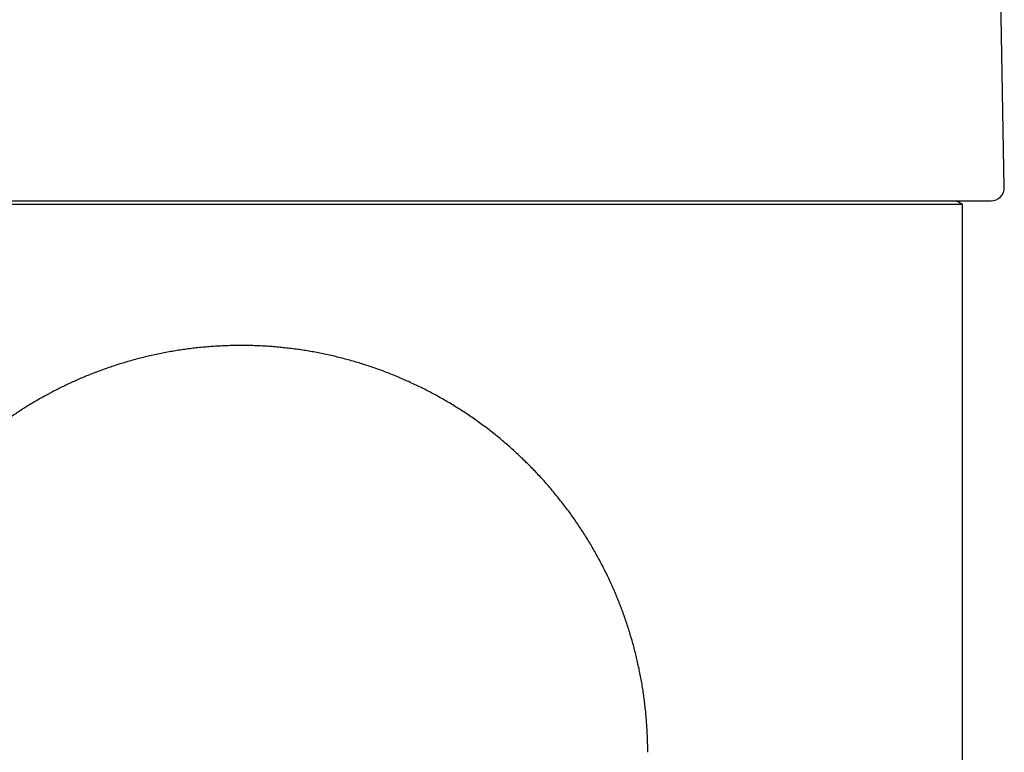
# Model space of a CAD drawing. Header units: millimetres. Extents: x 8 to 734, y 12 to 900.
# Tile 17 of 22: x 316 to 353, y 822 to 850. Entities that reach past the tile are written whole.
import ezdxf

# ---------------------------------------------------------------- set-up
doc = ezdxf.new("R2010")
doc.units = ezdxf.units.MM

msp = doc.modelspace()

# ---------------------------------------------------------------- linework, layer by layer
at = {"color": 7, "linetype": 'Continuous', "lineweight": 30}
for p, q in [((353.107, 843.369), (352.693, 867.059)), ((324.016, 842.721), (296.516, 842.721)), ((351.516, 842.721), (324.016, 842.721)), ((351.516, 842.721), (351.274, 842.86)), ((351.516, 700.509), (351.516, 842.721))]:
    msp.add_line(p, q, dxfattribs=at)
msp.add_arc((352.607, 843.36), 0.5, 270, 1, dxfattribs=at)
for points, knots in [([(295.424, 842.86), (295.426, 842.86), (295.428, 842.86), (295.447, 842.86), (295.478, 842.86), (295.522, 842.86), (295.578, 842.86), (295.646, 842.86), (295.724, 842.86), (295.811, 842.86), (295.909, 842.86), (296.018, 842.86), (296.146, 842.86), (296.297, 842.86), (296.475, 842.86), (296.668, 842.86), (296.84, 842.86), (296.98, 842.86), (297.082, 842.86), (297.188, 842.86), (297.297, 842.86), (297.409, 842.86), (297.525, 842.86), (297.691, 842.86), (297.913, 842.86), (298.198, 842.86), (298.498, 842.86), (298.812, 842.86), (299.117, 842.86), (299.41, 842.86), (299.687, 842.86), (299.973, 842.86), (300.271, 842.86), (300.604, 842.86), (300.976, 842.86), (301.388, 842.86), (301.812, 842.86), (302.18, 842.86), (302.484, 842.86), (302.722, 842.86), (302.962, 842.86), (303.207, 842.86), (303.455, 842.86), (303.771, 842.86), (304.16, 842.86), (304.625, 842.86), (305.098, 842.86), (305.581, 842.86), (306.038, 842.86), (306.467, 842.86), (306.865, 842.86), (307.269, 842.86), (307.679, 842.86), (308.133, 842.86), (308.633, 842.86), (309.179, 842.86), (309.732, 842.86), (310.291, 842.86), (310.817, 842.86), (311.308, 842.86), (311.762, 842.86), (312.221, 842.86), (312.683, 842.86), (313.176, 842.86), (313.7, 842.86), (314.255, 842.86), (314.813, 842.86), (315.375, 842.86), (315.94, 842.86), (316.498, 842.86), (317.049, 842.86), (317.592, 842.86), (318.136, 842.86), (318.678, 842.86), (319.264, 842.86), (319.896, 842.86), (320.578, 842.86), (321.263, 842.86), (321.949, 842.86), (322.636, 842.86), (323.325, 842.86), (323.785, 842.86), (324.016, 842.86)], [0, 0, 0, 0, 0.013358, 0.026695, 0.040016, 0.053327, 0.066634, 0.079943, 0.092498, 0.105064, 0.117648, 0.130196, 0.142538, 0.157942, 0.173328, 0.188705, 0.204082, 0.210988, 0.217897, 0.224809, 0.231726, 0.238648, 0.245575, 0.25251, 0.267707, 0.282879, 0.298035, 0.313184, 0.328333, 0.340242, 0.352161, 0.364095, 0.376103, 0.388312, 0.403549, 0.418769, 0.43398, 0.449191, 0.457162, 0.465136, 0.473115, 0.481101, 0.489093, 0.497095, 0.511343, 0.525567, 0.539773, 0.55397, 0.568164, 0.57932, 0.590481, 0.601653, 0.612837, 0.624038, 0.638381, 0.6527, 0.667002, 0.681294, 0.695583, 0.706813, 0.718049, 0.729295, 0.740555, 0.751831, 0.765041, 0.778231, 0.791405, 0.80457, 0.81773, 0.830893, 0.84331, 0.855738, 0.868182, 0.880558, 0.892611, 0.907961, 0.923293, 0.938616, 0.953939, 0.969272, 0.984622, 1, 1, 1, 1]), ([(324.016, 842.86), (324.235, 842.86), (324.673, 842.86), (325.329, 842.86), (325.984, 842.86), (326.637, 842.86), (327.214, 842.86), (327.715, 842.86), (328.141, 842.86), (328.566, 842.86), (328.994, 842.86), (329.43, 842.86), (329.947, 842.86), (330.54, 842.86), (331.203, 842.86), (331.861, 842.86), (332.383, 842.86), (332.77, 842.86), (333.025, 842.86), (333.279, 842.86), (333.533, 842.86), (333.786, 842.86), (334.038, 842.86), (334.289, 842.86), (334.658, 842.86), (335.141, 842.86), (335.734, 842.86), (336.321, 842.86), (336.901, 842.86), (337.409, 842.86), (337.846, 842.86), (338.215, 842.86), (338.581, 842.86), (338.944, 842.86), (339.304, 842.86), (339.728, 842.86), (340.212, 842.86), (340.753, 842.86), (341.284, 842.86), (341.806, 842.86), (342.314, 842.86), (342.811, 842.86), (343.295, 842.86), (343.769, 842.86), (344.237, 842.86), (344.697, 842.86), (345.148, 842.86), (345.588, 842.86), (346.015, 842.86), (346.383, 842.86), (346.695, 842.86), (346.956, 842.86), (347.211, 842.86), (347.462, 842.86), (347.707, 842.86), (347.987, 842.86), (348.297, 842.86), (348.633, 842.86), (348.956, 842.86), (349.265, 842.86), (349.512, 842.86), (349.701, 842.86), (349.839, 842.86), (349.974, 842.86), (350.105, 842.86), (350.234, 842.86), (350.359, 842.86), (350.481, 842.86), (350.647, 842.86), (350.851, 842.86), (351.083, 842.86), (351.299, 842.86), (351.499, 842.86), (351.662, 842.86), (351.793, 842.86), (351.897, 842.86), (351.994, 842.86), (352.084, 842.86), (352.165, 842.86), (352.251, 842.86), (352.338, 842.86), (352.421, 842.86), (352.489, 842.86), (352.541, 842.86), (352.579, 842.86), (352.602, 842.86), (352.605, 842.86), (352.607, 842.86)], [0, 0, 0, 0, 0.014638, 0.029253, 0.043853, 0.058447, 0.07304, 0.082599, 0.092165, 0.101737, 0.11132, 0.121178, 0.131338, 0.146555, 0.161755, 0.176946, 0.192138, 0.198108, 0.20408, 0.210054, 0.216031, 0.222012, 0.227996, 0.233986, 0.23998, 0.254419, 0.268833, 0.28323, 0.297616, 0.311999, 0.321419, 0.330843, 0.340273, 0.349711, 0.35916, 0.36862, 0.383369, 0.39809, 0.412793, 0.427485, 0.442173, 0.456604, 0.471047, 0.48551, 0.5, 0.514748, 0.52947, 0.544172, 0.558864, 0.573553, 0.583173, 0.592797, 0.602427, 0.612067, 0.621717, 0.63138, 0.64582, 0.660234, 0.67463, 0.689017, 0.7034, 0.710465, 0.717531, 0.724601, 0.731674, 0.738752, 0.745835, 0.752924, 0.760021, 0.775541, 0.791034, 0.806509, 0.821977, 0.837445, 0.847577, 0.857717, 0.867867, 0.878028, 0.887932, 0.897513, 0.91216, 0.926792, 0.941417, 0.956042, 0.970676, 0.985326, 1, 1, 1, 1]), ([(339.515, 821.844), (339.515, 821.873), (339.516, 821.984), (339.513, 822.176), (339.506, 822.421), (339.494, 822.667), (339.479, 822.912), (339.461, 823.156), (339.438, 823.401), (339.411, 823.645), (339.381, 823.888), (339.347, 824.131), (339.308, 824.374), (339.267, 824.615), (339.221, 824.857), (339.171, 825.097), (339.118, 825.336), (339.061, 825.575), (339, 825.813), (338.935, 826.05), (338.866, 826.285), (338.794, 826.52), (338.718, 826.753), (338.639, 826.986), (338.556, 827.216), (338.469, 827.446), (338.378, 827.674), (338.284, 827.901), (338.186, 828.126), (338.085, 828.35), (337.98, 828.572), (337.872, 828.792), (337.76, 829.01), (337.645, 829.227), (337.526, 829.442), (337.404, 829.655), (337.279, 829.866), (337.15, 830.075), (337.018, 830.282), (336.883, 830.487), (336.745, 830.69), (336.603, 830.89), (336.458, 831.088), (336.31, 831.284), (336.159, 831.478), (336.005, 831.669), (335.848, 831.858), (335.688, 832.044), (335.525, 832.227), (335.359, 832.408), (335.19, 832.587), (335.019, 832.762), (334.844, 832.935), (334.667, 833.105), (334.488, 833.272), (334.305, 833.437), (334.121, 833.598), (333.933, 833.757), (333.743, 833.913), (333.551, 834.065), (333.356, 834.215), (333.159, 834.361), (332.96, 834.504), (332.758, 834.644), (332.554, 834.781), (332.348, 834.915), (332.14, 835.045), (331.93, 835.172), (331.718, 835.296), (331.504, 835.416), (331.288, 835.533), (331.07, 835.647), (330.851, 835.757), (330.629, 835.863), (330.406, 835.966), (330.182, 836.066), (329.956, 836.161), (329.728, 836.254), (329.499, 836.342), (329.269, 836.428), (329.037, 836.509), (328.804, 836.587), (328.57, 836.661), (328.335, 836.731), (328.098, 836.798), (327.861, 836.86), (327.622, 836.919), (327.383, 836.975), (327.143, 837.026), (326.901, 837.074), (326.66, 837.118), (326.417, 837.158), (326.174, 837.194), (325.93, 837.226), (325.686, 837.255), (325.442, 837.279), (325.197, 837.3), (324.951, 837.317), (324.706, 837.329), (324.46, 837.338), (324.214, 837.344), (323.968, 837.345), (323.722, 837.342), (323.476, 837.335), (323.23, 837.325), (322.984, 837.31), (322.738, 837.292), (322.492, 837.27), (322.247, 837.244), (322.002, 837.214), (321.758, 837.18), (321.513, 837.142), (321.27, 837.1), (321.026, 837.054), (320.783, 837.004), (320.541, 836.95), (320.299, 836.893), (320.057, 836.831), (319.816, 836.765), (319.575, 836.695), (319.335, 836.621), (319.094, 836.543), (318.853, 836.46), (318.62, 836.375), (318.396, 836.29), (318.181, 836.205), (317.967, 836.116), (317.756, 836.025), (317.548, 835.931), (317.344, 835.836), (317.149, 835.741), (316.976, 835.654), (316.827, 835.577), (316.672, 835.495), (316.563, 835.435), (316.497, 835.398)], [0, 0, 0, 0, 0.002684, 0.010305, 0.017927, 0.025549, 0.033171, 0.040793, 0.048415, 0.056037, 0.063659, 0.071282, 0.078904, 0.086527, 0.094149, 0.101772, 0.109394, 0.117017, 0.12464, 0.132263, 0.139886, 0.147509, 0.155132, 0.162755, 0.170378, 0.178001, 0.185624, 0.193247, 0.200871, 0.208494, 0.216117, 0.223741, 0.231364, 0.238988, 0.246611, 0.254235, 0.261859, 0.269482, 0.277106, 0.28473, 0.292354, 0.299978, 0.307602, 0.315226, 0.32285, 0.330474, 0.338098, 0.345722, 0.353346, 0.36097, 0.368595, 0.376219, 0.383844, 0.391468, 0.399093, 0.406717, 0.414342, 0.421967, 0.429592, 0.437217, 0.444842, 0.452467, 0.460092, 0.467717, 0.475342, 0.482968, 0.490593, 0.498219, 0.505845, 0.513471, 0.521097, 0.528723, 0.536349, 0.543976, 0.551602, 0.559229, 0.566856, 0.574483, 0.582111, 0.589738, 0.597366, 0.604994, 0.612623, 0.620251, 0.62788, 0.63551, 0.643139, 0.65077, 0.6584, 0.666031, 0.673663, 0.681295, 0.688928, 0.696561, 0.704195, 0.71183, 0.719466, 0.727103, 0.734742, 0.742381, 0.750022, 0.757664, 0.765308, 0.772954, 0.780602, 0.788253, 0.795906, 0.803563, 0.811224, 0.818888, 0.826558, 0.834234, 0.841916, 0.849607, 0.857307, 0.865018, 0.872743, 0.880485, 0.888247, 0.896034, 0.903853, 0.911712, 0.919622, 0.927601, 0.934798, 0.941986, 0.949158, 0.956306, 0.963411, 0.970433, 0.977275, 0.983616, 0.988449, 0.992943, 1, 1, 1, 1]), ([(316.497, 835.398), (316.424, 835.358), (316.321, 835.3), (316.17, 835.212), (316.041, 835.136), (315.887, 835.042), (315.725, 834.941), (315.555, 834.832), (315.38, 834.716), (315.201, 834.595), (315.02, 834.468), (314.837, 834.335), (314.654, 834.198), (314.47, 834.057), (314.287, 833.912), (314.104, 833.762), (313.923, 833.609), (313.743, 833.452), (313.565, 833.292), (313.388, 833.128), (313.214, 832.962), (313.042, 832.792), (312.872, 832.619), (312.705, 832.443), (312.54, 832.264), (312.378, 832.083), (312.218, 831.899), (312.062, 831.712), (311.908, 831.523), (311.757, 831.331), (311.609, 831.137), (311.464, 830.94), (311.322, 830.741), (311.183, 830.539), (311.048, 830.336), (310.915, 830.13), (310.786, 829.922), (310.66, 829.712), (310.537, 829.5), (310.418, 829.286), (310.302, 829.07), (310.19, 828.853), (310.081, 828.633), (309.975, 828.412), (309.873, 828.189), (309.774, 827.965), (309.679, 827.739), (309.588, 827.511), (309.5, 827.282), (309.416, 827.052), (309.335, 826.82), (309.258, 826.587), (309.185, 826.353), (309.116, 826.118), (309.05, 825.882), (308.988, 825.644), (308.93, 825.406), (308.875, 825.167), (308.825, 824.927), (308.778, 824.686), (308.735, 824.444), (308.695, 824.202), (308.66, 823.96), (308.628, 823.716), (308.601, 823.472), (308.577, 823.228), (308.557, 822.984), (308.541, 822.739), (308.529, 822.494), (308.52, 822.248), (308.516, 822.032), (308.516, 821.897), (308.516, 821.845)], [0, 0, 0, 0, 0.015191, 0.021402, 0.031741, 0.04255, 0.054218, 0.066478, 0.079216, 0.092339, 0.105772, 0.119458, 0.13335, 0.147409, 0.161605, 0.175912, 0.19031, 0.204782, 0.219315, 0.233898, 0.248523, 0.263183, 0.277871, 0.292584, 0.307317, 0.322068, 0.336834, 0.351612, 0.366401, 0.3812, 0.396007, 0.410822, 0.425642, 0.440468, 0.455299, 0.470134, 0.484974, 0.499816, 0.514661, 0.52951, 0.54436, 0.559213, 0.574068, 0.588925, 0.603783, 0.618643, 0.633504, 0.648366, 0.66323, 0.678094, 0.69296, 0.707826, 0.722693, 0.737561, 0.752429, 0.767299, 0.782168, 0.797039, 0.81191, 0.826781, 0.841653, 0.856525, 0.871398, 0.88627, 0.901144, 0.916017, 0.930891, 0.945765, 0.96064, 0.975515, 0.99039, 1, 1, 1, 1])]:
    msp.add_open_spline(points, degree=3, knots=knots, dxfattribs=at)

doc.saveas('drawing.dxf')
